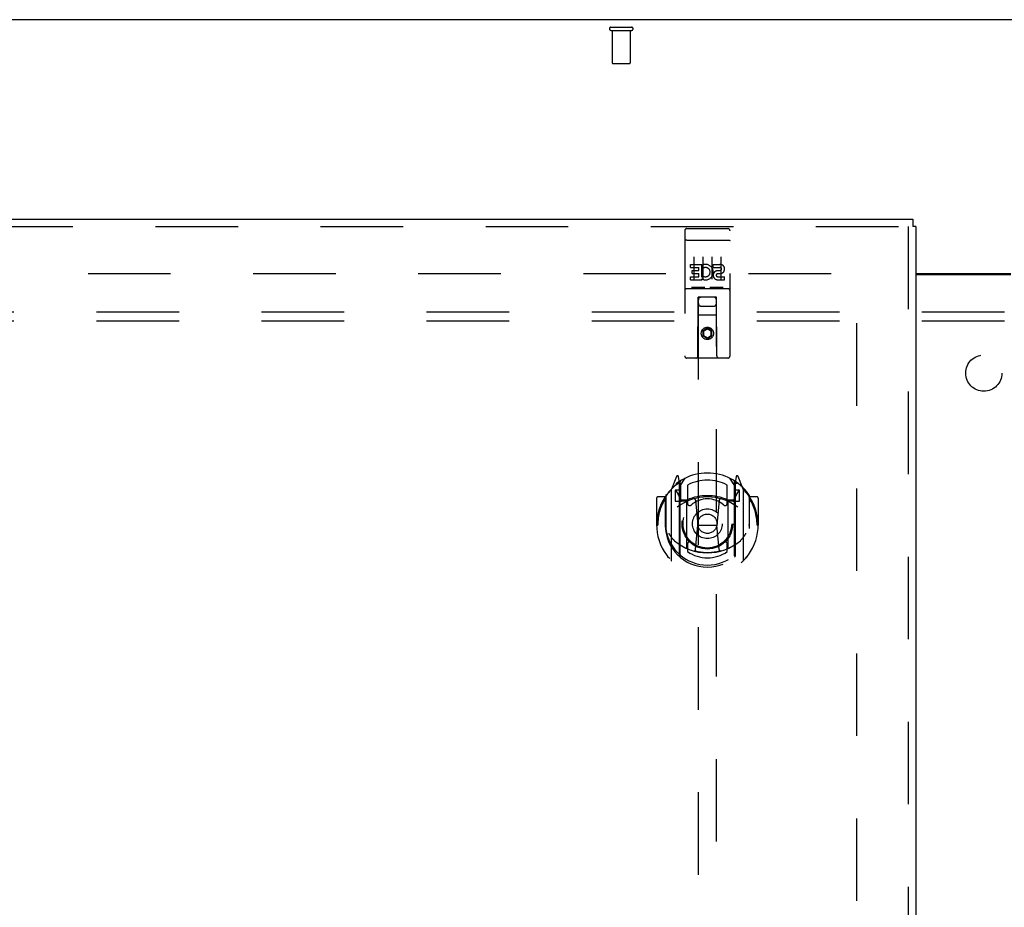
# Model space of a CAD drawing. Header units: inches. Extents: x 0 to 207, y 0 to 134.
# Tile 58 of 68: x 59 to 72, y 90 to 102. Entities that reach past the tile are written whole.
import ezdxf

# ---------------------------------------------------------------- set-up
doc = ezdxf.new("R2010")
doc.units = ezdxf.units.IN
doc.header["$LTSCALE"] = 11.383625
doc.header["$MEASUREMENT"] = 0
doc.linetypes.add('HIDDEN', pattern=[0.2, 0.1, -0.1])
doc.layers.get('0').update_dxf_attribs({"linetype": 'CONTINUOUS'})
for name, color, linetype in [('DEFAULT_2', 8, 'HIDDEN'), ('LEFTHAND_DOOR_ASSEMBLY', 7, 'CONTINUOUS'), ('SUBPANEL', 7, 'CONTINUOUS')]:
    doc.layers.add(name, color=color, linetype=linetype)

msp = doc.modelspace()

# ---------------------------------------------------------------- linework, layer by layer
at = {"color": 3, "linetype": 'Continuous'}
for p, q in [((98.625, 102.164), (44.979, 102.164)), ((70.865, 98.664), (72.177, 98.664)), ((70.865, 98.649), (72.177, 98.649))]:
    msp.add_line(p, q, dxfattribs=at)
at = {"layer": 'DEFAULT_2', "color": 8, "linetype": 'HIDDEN'}
for p, q in [((66.66, 102.06), (66.944, 102.06)), ((66.66, 102.017), (66.944, 102.017)), ((66.678, 102.017), (66.678, 101.57)), ((66.926, 102.017), (66.926, 101.57)), ((66.688, 101.56), (66.916, 101.56)), ((48.066, 98.664), (70.156, 98.664)), ((70.052, 37.643), (70.052, 98.685))]:
    msp.add_line(p, q, dxfattribs=at)
for centre, radius, start, end in [((66.66, 102.039), 0.0215, 90, 270), ((66.944, 102.039), 0.0215, 270, 90), ((66.688, 101.57), 0.01, 180, 270), ((66.916, 101.57), 0.01, 270, 360)]:
    msp.add_arc(centre, radius, start, end, dxfattribs=at)
at = {"layer": 'LEFTHAND_DOOR_ASSEMBLY', "color": 3, "linetype": 'Continuous'}
for p, q in [((46.719, 99.414), (70.823, 99.414)), ((70.865, 99.31), (70.865, 37.018))]:
    msp.add_line(p, q, dxfattribs=at)
at = {"layer": 'LEFTHAND_DOOR_ASSEMBLY', "color": 7, "linetype": 'Continuous'}
for p in [(70.823, 99.414), (70.865, 99.31)]:
    msp.add_line(p, (70.823, 99.31), dxfattribs=at)
at = {"layer": 'LEFTHAND_DOOR_ASSEMBLY', "color": 8, "linetype": 'HIDDEN'}
for p, q in [((46.719, 99.31), (70.823, 99.31)), ((67.707, 99.282), (68.272, 99.282)), ((70.761, 99.31), (70.761, 37.018)), ((67.677, 99.252), (67.677, 97.527)), ((68.302, 97.527), (68.302, 99.252)), ((67.694, 99.123), (67.693, 99.123)), ((67.695, 99.123), (67.694, 99.123)), ((67.695, 99.123), (67.695, 99.123)), ((67.696, 99.123), (67.695, 99.123)), ((67.697, 99.124), (67.696, 99.123)), ((67.698, 99.124), (67.697, 99.124)), ((67.699, 99.124), (67.698, 99.124)), ((67.699, 99.124), (67.699, 99.124)), ((67.7, 99.124), (67.699, 99.124)), ((67.702, 99.124), (67.701, 99.124)), ((67.703, 99.124), (67.702, 99.124)), ((67.704, 99.124), (67.703, 99.124)), ((67.705, 99.124), (67.704, 99.124)), ((67.706, 99.124), (67.705, 99.124)), ((67.706, 99.124), (67.706, 99.124)), ((67.707, 99.124), (67.706, 99.124)), ((67.707, 99.124), (68.273, 99.124)), ((68.273, 99.124), (68.274, 99.124)), ((68.274, 99.124), (68.274, 99.124)), ((68.274, 99.124), (68.275, 99.124)), ((68.275, 99.124), (68.276, 99.124)), ((68.276, 99.124), (68.277, 99.124)), ((68.277, 99.124), (68.278, 99.124)), ((68.278, 99.124), (68.279, 99.124)), ((68.279, 99.124), (68.279, 99.124)), ((68.279, 99.124), (68.28, 99.124)), ((68.28, 99.124), (68.281, 99.124)), ((68.281, 99.124), (68.282, 99.124)), ((68.282, 99.124), (68.283, 99.124)), ((68.283, 99.124), (68.283, 99.123)), ((68.283, 99.123), (68.284, 99.123)), ((68.284, 99.123), (68.285, 99.123)), ((68.285, 99.123), (68.286, 99.123)), ((67.802, 98.891), (67.802, 98.585)), ((67.927, 98.891), (67.927, 98.585)), ((68.052, 98.891), (68.052, 98.585)), ((68.177, 98.891), (68.177, 98.585)), ((67.758, 98.747), (67.758, 98.789)), ((67.758, 98.789), (67.914, 98.789)), ((67.758, 98.747), (67.871, 98.747)), ((67.871, 98.704), (67.871, 98.747)), ((67.914, 98.612), (67.914, 98.789)), ((67.938, 98.741), (67.921, 98.78)), ((68.07, 98.747), (68.07, 98.789)), ((68.07, 98.789), (68.163, 98.789)), ((68.07, 98.747), (68.163, 98.747)), ((67.758, 98.576), (67.758, 98.618)), ((67.758, 98.618), (67.871, 98.618)), ((67.779, 98.662), (67.779, 98.704)), ((67.779, 98.704), (67.871, 98.704)), ((67.779, 98.662), (67.871, 98.662)), ((67.871, 98.618), (67.871, 98.662)), ((67.914, 98.612), (67.927, 98.63)), ((67.914, 98.576), (67.914, 98.588)), ((67.918, 98.586), (67.914, 98.588)), ((68.13, 98.662), (68.177, 98.662)), ((68.134, 98.703), (68.163, 98.703)), ((68.134, 98.618), (68.227, 98.618)), ((68.227, 98.576), (68.227, 98.618)), ((67.707, 98.454), (68.272, 98.454)), ((67.758, 98.576), (67.914, 98.576)), ((67.951, 98.47), (67.779, 98.47)), ((68.201, 98.47), (68.029, 98.47)), ((68.134, 98.576), (68.227, 98.576)), ((67.86, 97.527), (67.863, 98.337)), ((67.865, 98.337), (67.863, 98.337)), ((67.865, 98.337), (67.865, 70.335)), ((68.115, 98.337), (67.865, 98.337)), ((68.115, 70.335), (68.115, 98.337)), ((68.116, 98.337), (68.115, 98.337)), ((68.12, 97.527), (68.116, 98.337)), ((67.905, 98.212), (68.075, 98.212)), ((68.117, 98.087), (67.862, 98.087)), ((67.99, 97.909), (67.927, 97.873)), ((67.99, 97.909), (67.99, 97.897)), ((68.052, 97.873), (67.99, 97.909)), ((67.927, 97.873), (67.927, 97.801)), ((67.927, 97.873), (67.937, 97.867)), ((67.927, 97.801), (67.937, 97.806)), ((67.927, 97.801), (67.99, 97.765)), ((67.99, 97.897), (67.937, 97.867)), ((67.937, 97.867), (67.937, 97.806)), ((67.937, 97.806), (67.99, 97.776)), ((68.042, 97.867), (67.99, 97.897)), ((67.99, 97.776), (68.042, 97.806)), ((67.99, 97.765), (68.052, 97.801)), ((67.99, 97.765), (67.99, 97.776)), ((68.052, 97.873), (68.042, 97.867)), ((68.042, 97.806), (68.042, 97.867)), ((68.052, 97.801), (68.042, 97.806)), ((68.052, 97.801), (68.052, 97.873)), ((68.272, 97.497), (67.707, 97.497)), ((67.564, 95.863), (67.494, 95.687)), ((67.586, 95.783), (67.586, 95.783)), ((67.586, 95.783), (67.586, 95.783)), ((67.586, 95.783), (67.586, 95.783)), ((67.607, 95.779), (67.593, 95.86)), ((67.607, 94.763), (67.607, 95.779)), ((67.615, 95.732), (67.685, 95.841)), ((67.615, 94.788), (67.615, 95.791)), ((67.617, 95.766), (67.617, 95.559)), ((67.715, 95.744), (67.715, 95.492)), ((68.265, 95.492), (68.265, 95.744)), ((68.295, 95.841), (68.365, 95.732)), ((68.362, 95.559), (68.362, 95.766)), ((68.365, 94.788), (68.365, 95.791)), ((68.386, 95.86), (68.372, 95.779)), ((68.372, 95.779), (68.372, 94.763)), ((68.394, 95.783), (68.389, 95.786)), ((68.485, 95.687), (68.415, 95.863)), ((67.415, 95.604), (67.415, 95.146)), ((67.49, 95.677), (67.49, 94.709)), ((67.547, 95.672), (67.547, 95.522)), ((67.615, 95.672), (67.547, 95.672)), ((67.556, 95.664), (67.585, 95.618)), ((68.432, 95.672), (68.365, 95.672)), ((68.395, 95.618), (68.424, 95.664)), ((68.432, 95.522), (68.432, 95.672)), ((68.49, 94.709), (68.49, 95.677)), ((68.565, 95.604), (68.565, 95.146)), ((67.29, 95.566), (67.29, 95.193)), ((67.407, 95.581), (67.305, 95.581)), ((67.407, 95.581), (67.407, 95.193)), ((67.415, 95.566), (67.407, 95.581)), ((67.547, 95.522), (67.607, 95.522)), ((67.707, 95.521), (67.635, 95.521)), ((67.637, 95.539), (67.703, 95.539)), ((67.707, 94.88), (67.707, 95.511)), ((67.827, 95.537), (67.857, 95.193)), ((68.153, 95.537), (68.122, 95.193)), ((68.345, 95.521), (68.272, 95.521)), ((68.272, 95.511), (68.272, 94.88)), ((68.276, 95.539), (68.342, 95.539)), ((68.372, 95.522), (68.432, 95.522)), ((68.572, 95.581), (68.564, 95.566)), ((68.572, 95.193), (68.572, 95.581)), ((68.675, 95.581), (68.572, 95.581)), ((68.69, 95.566), (68.69, 95.193)), ((67.29, 95.193), (67.305, 95.193)), ((67.407, 95.193), (67.422, 95.193)), ((67.827, 94.854), (67.857, 95.193)), ((67.857, 95.193), (68.122, 95.193)), ((68.152, 94.854), (68.122, 95.193)), ((68.572, 95.193), (68.557, 95.193)), ((68.675, 95.193), (68.69, 95.193)), ((67.415, 95.146), (67.415, 95.144)), ((68.565, 95.146), (68.565, 95.144)), ((67.715, 94.93), (67.715, 94.828)), ((68.265, 94.828), (68.265, 94.93))]:
    msp.add_line(p, q, dxfattribs=at)
for points in [[(67.693, 99.123), (67.693, 99.123), (67.692, 99.123), (67.692, 99.123), (67.692, 99.123), (67.691, 99.123), (67.691, 99.123), (67.691, 99.123), (67.69, 99.123), (67.69, 99.123), (67.69, 99.123), (67.689, 99.122), (67.689, 99.122), (67.689, 99.122), (67.688, 99.122), (67.688, 99.122), (67.688, 99.122), (67.687, 99.122), (67.687, 99.122), (67.687, 99.122), (67.686, 99.122), (67.686, 99.122), (67.686, 99.122), (67.685, 99.122), (67.685, 99.122), (67.685, 99.122), (67.685, 99.121), (67.684, 99.121), (67.684, 99.121), (67.684, 99.121), (67.684, 99.121), (67.683, 99.121), (67.683, 99.121), (67.683, 99.121), (67.683, 99.121), (67.682, 99.121), (67.682, 99.121), (67.682, 99.121), (67.682, 99.12), (67.681, 99.12), (67.681, 99.12), (67.681, 99.12), (67.681, 99.12), (67.681, 99.12), (67.68, 99.12), (67.68, 99.12), (67.68, 99.12), (67.68, 99.12), (67.68, 99.119), (67.68, 99.119), (67.679, 99.119), (67.679, 99.119), (67.679, 99.119), (67.679, 99.119), (67.679, 99.119), (67.679, 99.119), (67.679, 99.119), (67.678, 99.119), (67.678, 99.119), (67.678, 99.118), (67.678, 99.118), (67.678, 99.118), (67.678, 99.118), (67.678, 99.118), (67.678, 99.118), (67.678, 99.118), (67.678, 99.118), (67.678, 99.118), (67.677, 99.117), (67.677, 99.117), (67.677, 99.117), (67.677, 99.117), (67.677, 99.117), (67.677, 99.117), (67.677, 99.117), (67.677, 99.117), (67.677, 99.117), (67.677, 99.117)], [(67.701, 99.124), (67.701, 99.124), (67.7, 99.124)], [(68.286, 99.123), (68.286, 99.123), (68.287, 99.123), (68.287, 99.123), (68.287, 99.123), (68.288, 99.123), (68.288, 99.123), (68.289, 99.123), (68.289, 99.123), (68.289, 99.123), (68.29, 99.123), (68.29, 99.123), (68.29, 99.122), (68.291, 99.122), (68.291, 99.122), (68.291, 99.122), (68.292, 99.122), (68.292, 99.122), (68.292, 99.122), (68.293, 99.122), (68.293, 99.122), (68.293, 99.122), (68.293, 99.122), (68.294, 99.122), (68.294, 99.122), (68.294, 99.122), (68.295, 99.122), (68.295, 99.121), (68.295, 99.121), (68.295, 99.121), (68.296, 99.121), (68.296, 99.121), (68.296, 99.121), (68.296, 99.121), (68.297, 99.121), (68.297, 99.121), (68.297, 99.121), (68.297, 99.121), (68.298, 99.121), (68.298, 99.12), (68.298, 99.12), (68.298, 99.12), (68.298, 99.12), (68.299, 99.12), (68.299, 99.12), (68.299, 99.12), (68.299, 99.12), (68.299, 99.12), (68.3, 99.12), (68.3, 99.119), (68.3, 99.119), (68.3, 99.119), (68.3, 99.119), (68.3, 99.119), (68.301, 99.119), (68.301, 99.119), (68.301, 99.119), (68.301, 99.119), (68.301, 99.119), (68.301, 99.119), (68.301, 99.118), (68.301, 99.118), (68.301, 99.118), (68.302, 99.118), (68.302, 99.118), (68.302, 99.118), (68.302, 99.118), (68.302, 99.118), (68.302, 99.118), (68.302, 99.117), (68.302, 99.117), (68.302, 99.117), (68.302, 99.117), (68.302, 99.117), (68.302, 99.117), (68.302, 99.117), (68.302, 99.117), (68.302, 99.117), (68.302, 99.117)], [(67.779, 98.47), (67.779, 98.47), (67.778, 98.47), (67.778, 98.47), (67.778, 98.47), (67.778, 98.47), (67.778, 98.47), (67.777, 98.47), (67.777, 98.47), (67.777, 98.47), (67.777, 98.47), (67.777, 98.47), (67.776, 98.47), (67.776, 98.47), (67.776, 98.47), (67.776, 98.47), (67.776, 98.47), (67.776, 98.47), (67.776, 98.47), (67.775, 98.47), (67.775, 98.47), (67.775, 98.47), (67.775, 98.47), (67.775, 98.47), (67.775, 98.47), (67.775, 98.47), (67.774, 98.47), (67.774, 98.47), (67.774, 98.47), (67.774, 98.471), (67.774, 98.471), (67.774, 98.471), (67.774, 98.471), (67.774, 98.471), (67.773, 98.471), (67.773, 98.471), (67.773, 98.471), (67.773, 98.471), (67.773, 98.471), (67.773, 98.471), (67.773, 98.471), (67.773, 98.471), (67.773, 98.471), (67.773, 98.471), (67.772, 98.471), (67.772, 98.471), (67.772, 98.471)], [(67.957, 98.471), (67.957, 98.471), (67.957, 98.471), (67.957, 98.471), (67.957, 98.471), (67.957, 98.471), (67.957, 98.471), (67.957, 98.471), (67.956, 98.471), (67.956, 98.471), (67.956, 98.471), (67.956, 98.471), (67.956, 98.471), (67.956, 98.471), (67.956, 98.471), (67.956, 98.471), (67.956, 98.471), (67.955, 98.471), (67.955, 98.47), (67.955, 98.47), (67.955, 98.47), (67.955, 98.47), (67.955, 98.47), (67.955, 98.47), (67.955, 98.47), (67.954, 98.47), (67.954, 98.47), (67.954, 98.47), (67.954, 98.47), (67.954, 98.47), (67.954, 98.47), (67.953, 98.47), (67.953, 98.47), (67.953, 98.47), (67.953, 98.47), (67.953, 98.47), (67.953, 98.47), (67.952, 98.47), (67.952, 98.47), (67.952, 98.47), (67.952, 98.47), (67.952, 98.47), (67.951, 98.47), (67.951, 98.47), (67.951, 98.47), (67.951, 98.47)], [(68.029, 98.47), (68.029, 98.47), (68.028, 98.47), (68.028, 98.47), (68.028, 98.47), (68.028, 98.47), (68.028, 98.47), (68.027, 98.47), (68.027, 98.47), (68.027, 98.47), (68.027, 98.47), (68.027, 98.47), (68.026, 98.47), (68.026, 98.47), (68.026, 98.47), (68.026, 98.47), (68.026, 98.47), (68.026, 98.47), (68.026, 98.47), (68.025, 98.47), (68.025, 98.47), (68.025, 98.47), (68.025, 98.47), (68.025, 98.47), (68.025, 98.47), (68.025, 98.47), (68.024, 98.47), (68.024, 98.47), (68.024, 98.47), (68.024, 98.471), (68.024, 98.471), (68.024, 98.471), (68.024, 98.471), (68.024, 98.471), (68.023, 98.471), (68.023, 98.471), (68.023, 98.471), (68.023, 98.471), (68.023, 98.471), (68.023, 98.471), (68.023, 98.471), (68.023, 98.471), (68.023, 98.471), (68.023, 98.471), (68.022, 98.471), (68.022, 98.471), (68.022, 98.471)], [(68.207, 98.471), (68.207, 98.471), (68.207, 98.471), (68.207, 98.471), (68.207, 98.471), (68.207, 98.471), (68.207, 98.471), (68.207, 98.471), (68.206, 98.471), (68.206, 98.471), (68.206, 98.471), (68.206, 98.471), (68.206, 98.471), (68.206, 98.471), (68.206, 98.471), (68.206, 98.471), (68.206, 98.471), (68.205, 98.471), (68.205, 98.47), (68.205, 98.47), (68.205, 98.47), (68.205, 98.47), (68.205, 98.47), (68.205, 98.47), (68.205, 98.47), (68.204, 98.47), (68.204, 98.47), (68.204, 98.47), (68.204, 98.47), (68.204, 98.47), (68.204, 98.47), (68.203, 98.47), (68.203, 98.47), (68.203, 98.47), (68.203, 98.47), (68.203, 98.47), (68.203, 98.47), (68.202, 98.47), (68.202, 98.47), (68.202, 98.47), (68.202, 98.47), (68.202, 98.47), (68.201, 98.47), (68.201, 98.47), (68.201, 98.47), (68.201, 98.47)], [(67.444, 95.632), (67.445, 95.633), (67.446, 95.633), (67.446, 95.634), (67.447, 95.635), (67.448, 95.636), (67.449, 95.637), (67.449, 95.637), (67.45, 95.638), (67.451, 95.639), (67.452, 95.64), (67.452, 95.64), (67.453, 95.641), (67.454, 95.642), (67.455, 95.643), (67.456, 95.643), (67.456, 95.644), (67.457, 95.645), (67.458, 95.645), (67.459, 95.646), (67.46, 95.646), (67.461, 95.647), (67.461, 95.648), (67.462, 95.648), (67.463, 95.649), (67.464, 95.649), (67.465, 95.65), (67.466, 95.65), (67.467, 95.651), (67.468, 95.651), (67.468, 95.652), (67.469, 95.652), (67.47, 95.653), (67.471, 95.653), (67.472, 95.654)], [(68.507, 95.654), (68.508, 95.653), (68.509, 95.653), (68.51, 95.652), (68.511, 95.652), (68.512, 95.651), (68.513, 95.651), (68.514, 95.65), (68.515, 95.65), (68.516, 95.649), (68.516, 95.649), (68.517, 95.648), (68.518, 95.648), (68.519, 95.647), (68.52, 95.646), (68.521, 95.646), (68.521, 95.645), (68.522, 95.645), (68.523, 95.644), (68.524, 95.643), (68.525, 95.643), (68.526, 95.642), (68.526, 95.641), (68.527, 95.64), (68.528, 95.64), (68.529, 95.639), (68.529, 95.638), (68.53, 95.637), (68.531, 95.637), (68.532, 95.636), (68.532, 95.635), (68.533, 95.634), (68.534, 95.633), (68.534, 95.633), (68.535, 95.632)], [(67.457, 95.08), (67.46, 95.074), (67.463, 95.069), (67.466, 95.064), (67.469, 95.06), (67.472, 95.055), (67.475, 95.051), (67.477, 95.047), (67.48, 95.043), (67.483, 95.039), (67.485, 95.036), (67.488, 95.032), (67.49, 95.029), (67.492, 95.026), (67.495, 95.023), (67.497, 95.02), (67.499, 95.017), (67.501, 95.014), (67.503, 95.012), (67.505, 95.009), (67.507, 95.007), (67.509, 95.004), (67.511, 95.002), (67.513, 95), (67.515, 94.998), (67.517, 94.996), (67.519, 94.994), (67.521, 94.992), (67.523, 94.99), (67.524, 94.988), (67.526, 94.987), (67.528, 94.985), (67.529, 94.983), (67.531, 94.982), (67.532, 94.981), (67.534, 94.979), (67.535, 94.978)], [(68.444, 94.978), (68.446, 94.979), (68.447, 94.981), (68.449, 94.982), (68.45, 94.983), (68.452, 94.985), (68.454, 94.987), (68.455, 94.988), (68.457, 94.99), (68.459, 94.992), (68.461, 94.994), (68.462, 94.996), (68.464, 94.998), (68.466, 95), (68.468, 95.002), (68.47, 95.004), (68.472, 95.007), (68.474, 95.009), (68.476, 95.012), (68.478, 95.014), (68.48, 95.017), (68.483, 95.02), (68.485, 95.023), (68.487, 95.026), (68.49, 95.029), (68.492, 95.032), (68.494, 95.036), (68.497, 95.039), (68.499, 95.043), (68.502, 95.047), (68.505, 95.051), (68.507, 95.055), (68.51, 95.06), (68.513, 95.064), (68.516, 95.069), (68.519, 95.074), (68.522, 95.08)], [(68.178, 94.836), (68.172, 94.835), (68.167, 94.833), (68.161, 94.832), (68.156, 94.831), (68.151, 94.829), (68.145, 94.828), (68.14, 94.827), (68.134, 94.826), (68.129, 94.824), (68.123, 94.823), (68.118, 94.822), (68.112, 94.821), (68.107, 94.82), (68.101, 94.819), (68.096, 94.819), (68.09, 94.818), (68.085, 94.817), (68.079, 94.816), (68.073, 94.816), (68.068, 94.815), (68.062, 94.814), (68.057, 94.814), (68.051, 94.813), (68.046, 94.813), (68.04, 94.812), (68.034, 94.812), (68.029, 94.812), (68.023, 94.811), (68.018, 94.811), (68.012, 94.811), (68.007, 94.811), (68.001, 94.811), (67.995, 94.811), (67.99, 94.81), (67.984, 94.811), (67.979, 94.811), (67.973, 94.811), (67.967, 94.811), (67.962, 94.811), (67.956, 94.811), (67.951, 94.812), (67.945, 94.812), (67.939, 94.812), (67.934, 94.813), (67.928, 94.813), (67.923, 94.814), (67.917, 94.814), (67.912, 94.815), (67.906, 94.816), (67.9, 94.816), (67.895, 94.817), (67.889, 94.818), (67.884, 94.819), (67.878, 94.819), (67.873, 94.82), (67.867, 94.821), (67.862, 94.822), (67.856, 94.823), (67.851, 94.824), (67.845, 94.826), (67.84, 94.827), (67.834, 94.828), (67.829, 94.829), (67.823, 94.831), (67.818, 94.832), (67.813, 94.833), (67.807, 94.835), (67.802, 94.836)], [(67.472, 94.732), (67.471, 94.733), (67.47, 94.733), (67.469, 94.734), (67.468, 94.734), (67.468, 94.735), (67.467, 94.735), (67.466, 94.736), (67.465, 94.736), (67.464, 94.737), (67.463, 94.737), (67.462, 94.738), (67.461, 94.738), (67.461, 94.739), (67.46, 94.739), (67.459, 94.74), (67.458, 94.741), (67.457, 94.741), (67.456, 94.742), (67.456, 94.743), (67.455, 94.743), (67.454, 94.744), (67.453, 94.745), (67.452, 94.746), (67.452, 94.746), (67.451, 94.747), (67.45, 94.748), (67.449, 94.749), (67.449, 94.749), (67.448, 94.75), (67.447, 94.751), (67.446, 94.752), (67.446, 94.753), (67.445, 94.753), (67.444, 94.754)], [(68.535, 94.754), (68.534, 94.753), (68.534, 94.753), (68.533, 94.752), (68.532, 94.751), (68.532, 94.75), (68.531, 94.749), (68.53, 94.749), (68.529, 94.748), (68.529, 94.747), (68.528, 94.746), (68.527, 94.746), (68.526, 94.745), (68.526, 94.744), (68.525, 94.743), (68.524, 94.743), (68.523, 94.742), (68.522, 94.741), (68.521, 94.741), (68.521, 94.74), (68.52, 94.739), (68.519, 94.739), (68.518, 94.738), (68.517, 94.738), (68.516, 94.737), (68.516, 94.737), (68.515, 94.736), (68.514, 94.736), (68.513, 94.735), (68.512, 94.735), (68.511, 94.734), (68.51, 94.734), (68.509, 94.733), (68.508, 94.733), (68.507, 94.732)]]:
    msp.add_lwpolyline(points, dxfattribs=at)
for centre, radius in [((67.99, 97.837), 0.085), ((67.99, 97.837), 0.0845), ((67.99, 95.211), 0.35), ((67.99, 95.211), 0.335), ((67.99, 95.211), 0.205), ((67.99, 95.211), 0.133)]:
    msp.add_circle(centre, radius, dxfattribs=at)
for centre, radius, start, end in [((67.707, 99.252), 0.03, 90, 180), ((68.272, 99.252), 0.03, 0, 90), ((67.964, 98.682), 0.107, 244.2636, 113.4027), ((67.964, 98.682), 0.0639, 234.8895, 113.4026), ((68.163, 98.725), 0.0644, 282.2995, 90.0775), ((68.163, 98.725), 0.0219, 269.9011, 90), ((68.134, 98.639), 0.0635, 90, 270), ((68.134, 98.64), 0.0219, 100.307, 270), ((67.707, 98.424), 0.03, 90, 180), ((68.272, 98.424), 0.03, 0, 90), ((67.905, 98.297), 0.04, 90, 180), ((68.075, 98.297), 0.04, 0, 90), ((67.905, 98.252), 0.04, 180, 270), ((68.075, 98.252), 0.04, 270, 360), ((67.707, 97.527), 0.03, 180, 270), ((67.83, 97.527), 0.03, 270, 360), ((68.15, 97.527), 0.03, 180, 270), ((68.272, 97.527), 0.03, 270, 360), ((67.99, 95.211), 0.7, 35.2961, 144.7039), ((67.578, 95.857), 0.015, 10, 158.1959), ((68.401, 95.857), 0.015, 21.8041, 170), ((67.99, 95.193), 0.7, 125.5126, 54.4874), ((67.595, 95.747), 0.02, 0, 125.5126), ((67.597, 95.766), 0.02, 0, 125.2543), ((67.635, 95.791), 0.02, 121.4688, 179.9992), ((67.99, 95.211), 0.6, 62.7204, 117.2796), ((68.345, 95.791), 0.02, 0, 58.5295), ((68.382, 95.766), 0.02, 54.7457, 180), ((68.385, 95.747), 0.02, 54.4874, 180), ((67.435, 95.604), 0.02, 144.7039, 180), ((67.505, 95.677), 0.015, 135.0748, 180), ((67.56, 95.667), 0.005, 90, 212.6792), ((67.427, 95.517), 0.188, 0, 32.6792), ((67.99, 94.898), 0.7, 66.536, 113.464), ((68.553, 95.517), 0.188, 147.3208, 180), ((68.42, 95.667), 0.005, 327.3208, 90), ((68.475, 95.677), 0.015, 0, 44.9252), ((68.545, 95.604), 0.02, 0, 35.2961), ((67.305, 95.566), 0.015, 90, 180), ((67.99, 95.193), 0.685, 146.9885, 180), ((67.99, 94.88), 0.7, 53.2319, 126.7681), ((67.635, 95.541), 0.02, 180, 270), ((67.637, 95.559), 0.02, 180, 270), ((67.703, 95.559), 0.02, 270, 293.464), ((67.722, 95.511), 0.015, 112.9863, 180), ((67.745, 95.492), 0.03, 180, 311.1261), ((67.99, 95.211), 0.343, 48.8739, 131.1261), ((67.807, 95.535), 0.02, 5.0796, 105.6131), ((68.173, 95.535), 0.02, 74.3869, 174.9204), ((68.235, 95.492), 0.03, 228.8739, 360), ((68.257, 95.511), 0.015, 0, 67.0137), ((68.276, 95.559), 0.02, 246.536, 270), ((68.342, 95.559), 0.02, 270, 360), ((68.345, 95.541), 0.02, 270, 360), ((67.99, 95.193), 0.685, 0, 33.0115), ((68.675, 95.566), 0.015, 0, 90), ((67.99, 95.195), 0.583, 180.2464, 359.7536), ((67.435, 95.146), 0.02, 180, 187.6622), ((67.99, 95.221), 0.58, 187.6622, 352.3378), ((68.545, 95.146), 0.02, 352.3378, 360), ((67.99, 95.51), 0.7, 229.529, 310.471), ((67.745, 94.93), 0.03, 48.8739, 180), ((67.99, 95.211), 0.343, 228.8739, 311.1261), ((68.235, 94.93), 0.03, 0, 131.1261), ((67.635, 94.788), 0.02, 180, 230.6594), ((67.722, 94.88), 0.015, 180, 247.0137), ((67.99, 95.221), 0.48, 235.0461, 304.9539), ((67.807, 94.855), 0.02, 254.4248, 354.9204), ((68.172, 94.855), 0.02, 185.0796, 285.5752), ((68.257, 94.88), 0.015, 292.9863, 360), ((68.345, 94.788), 0.02, 309.3378, 359.9984), ((67.505, 94.709), 0.015, 180, 224.9252), ((67.622, 94.763), 0.015, 180, 229.6413), ((68.357, 94.763), 0.015, 310.3587, 360), ((68.475, 94.709), 0.015, 315.0748, 360)]:
    msp.add_arc(centre, radius, start, end, dxfattribs=at)
at = {"layer": 'SUBPANEL', "color": 8, "linetype": 'HIDDEN'}
for p, q in [((50.458, 98.133), (93.146, 98.133)), ((50.458, 98.008), (93.146, 98.008))]:
    msp.add_line(p, q, dxfattribs=at)
msp.add_circle((71.802, 97.289), 0.25, dxfattribs=at)

doc.saveas('drawing.dxf')
